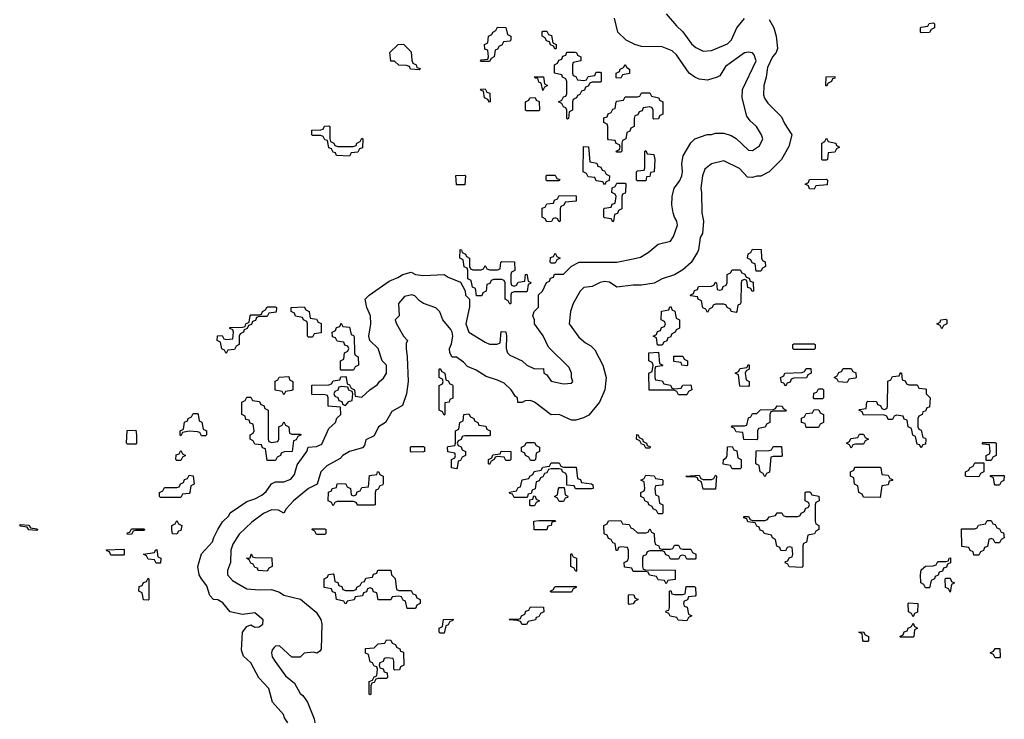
# Model space of a CAD drawing. Header units: inches. Extents: x 2561596 to 2663338, y 752906 to 788533.
# Tile 4 of 20: x 2610386 to 2615174, y 761587 to 764990. Entities that reach past the tile are written whole.
import ezdxf

# ---------------------------------------------------------------- set-up
doc = ezdxf.new("R2010")
doc.units = ezdxf.units.IN
doc.header["$MEASUREMENT"] = 0
doc.layers.add('C6716', color=7, linetype='Continuous')

msp = doc.modelspace()

# ---------------------------------------------------------------- linework, layer by layer
at = {"layer": 'C6716', "color": 6}
for points in [[(2611689.2, 761569.2), (2611673.6, 761593.6), (2611669, 761610), (2611615.3, 761670), (2611597.5, 761737.5), (2611549.4, 761789.4), (2611510, 761862), (2611474, 761894), (2611464, 761924), (2611470, 762011.3), (2611490, 762038), (2611510, 762046), (2611530, 762034.8), (2611550, 762036), (2611568.7, 762050), (2611569.2, 762070), (2611530, 762105.2), (2611470, 762097.2), (2611410, 762109.2), (2611373.6, 762153.6), (2611350, 762167.6), (2611328.7, 762170), (2611310, 762188.7), (2611296.3, 762236.3), (2611269.3, 762270), (2611259.3, 762290), (2611252.7, 762330), (2611270, 762391.3), (2611324, 762450), (2611330, 762472), (2611349.5, 762510.5), (2611372.9, 762547.1), (2611402.7, 762577.3), (2611409.5, 762590.5), (2611490, 762646), (2611530, 762658.8), (2611562.9, 762677.1), (2611584.5, 762695.5), (2611610, 762732), (2611630, 762742), (2611670, 762742), (2611704.4, 762755.6), (2611721.7, 762778.3), (2611736, 762824), (2611782, 762890), (2611788.9, 762911.1), (2611830, 762914.4), (2611854.7, 762925.3), (2611890, 763002), (2611922, 763030), (2611929, 763051), (2611948, 763070), (2611946, 763106), (2611886, 763110), (2611886, 763150), (2611882, 763162), (2611870, 763166), (2611807.3, 763167.3), (2611807.3, 763212.7), (2611890, 763214), (2611902, 763218), (2611910, 763234), (2611942, 763238), (2611947.3, 763252.7), (2611970, 763254), (2611974, 763250), (2611978, 763218), (2611990, 763214), (2611998, 763198), (2612014, 763190), (2612018, 763158), (2612050, 763154), (2612088, 763190), (2612125.2, 763214.8), (2612135.3, 763230), (2612154.5, 763245.5), (2612169.3, 763270), (2612169.2, 763310), (2612149.3, 763330), (2612129.2, 763390), (2612088.7, 763430), (2612084, 763450), (2612094, 763510), (2612092, 763550), (2612074, 763590), (2612066, 763630), (2612086, 763650), (2612182, 763718), (2612224.7, 763735.3), (2612249.3, 763750.7), (2612290, 763762), (2612310, 763751.3), (2612350, 763746), (2612450, 763751.3), (2612470, 763738), (2612530, 763714), (2612551.6, 763671.6), (2612554, 763650), (2612574, 763630), (2612572.7, 763592.7), (2612554.8, 763510), (2612570.8, 763470.8), (2612650, 763421), (2612670, 763411.3), (2612690, 763411.3), (2612708, 763412), (2612722, 763418), (2612727.3, 763472.7), (2612750, 763472), (2612754, 763450), (2612751, 763390), (2612758, 763370), (2612770, 763358), (2612830, 763331.3), (2612852, 763310), (2612890, 763291.3), (2612932.7, 763292.7), (2612934, 763270), (2612950, 763262), (2612971, 763231), (2613030, 763218), (2613070, 763222), (2613075.3, 763230), (2613068.9, 763248.9), (2613069, 763270), (2613058.6, 763298.6), (2612957.2, 763397.2), (2612932.1, 763452.1), (2612888.7, 763510), (2612888.7, 763530), (2612882, 763550), (2612888, 763570), (2612908.7, 763591.3), (2612908.7, 763651.3), (2612928, 763670), (2612948, 763712), (2612962, 763718), (2612967.3, 763732.7), (2612982, 763738), (2612987.3, 763752.7), (2613030, 763752), (2613068.7, 763791.3), (2613106, 763810), (2613290, 763811.3), (2613370, 763826), (2613405.2, 763834.8), (2613442, 763858), (2613490, 763898), (2613550, 763912), (2613564.7, 763935.3), (2613584, 763990), (2613581.2, 764010), (2613569.4, 764029.4), (2613564, 764050), (2613557.2, 764090), (2613559.3, 764130), (2613569.2, 764170), (2613594.8, 764205.2), (2613606, 764230), (2613609.2, 764250), (2613605.2, 764290), (2613612.7, 764327.3), (2613649.1, 764390.9), (2613669, 764411), (2613729.1, 764430.9), (2613750, 764431), (2613770, 764438), (2613810, 764438), (2613846.4, 764426.4), (2613870, 764411.3), (2613930, 764354.8), (2613950, 764354), (2613984.1, 764375.9), (2613999, 764410), (2613994, 764430), (2613969, 764470), (2613938, 764498), (2613921.2, 764521.2), (2613899, 764610), (2613901.2, 764650), (2613966.6, 764790), (2613958.4, 764818.4), (2613949.4, 764829.4), (2613930, 764832.7), (2613910, 764829.4), (2613817.6, 764762.4), (2613790, 764717.2), (2613778, 764710), (2613730, 764696), (2613690, 764701.2), (2613668.7, 764710), (2613642, 764730), (2613579.6, 764819.6), (2613558.7, 764838.7), (2613510, 764858.4), (2613410, 764859.3), (2613378, 764870), (2613335.3, 764890), (2613294, 764930), (2613278, 764998)], [(2614030.4, 764990.4), (2614054, 764950), (2614064.9, 764910), (2614070.6, 764850), (2614064, 764830), (2614047.3, 764810), (2614022.4, 764757.6), (2614016.3, 764710), (2614004.9, 764670), (2614003.8, 764623.8), (2614008, 764608), (2614023.4, 764583.4), (2614090, 764518), (2614105.2, 764485.2), (2614141, 764430), (2614126.4, 764373.6), (2614090.6, 764309.4), (2614030.6, 764249.4), (2613990, 764229), (2613970, 764228.7), (2613950, 764222), (2613924.7, 764224.7), (2613885.6, 764265.6), (2613810, 764304), (2613750, 764289.2), (2613717.3, 764262.7), (2613706, 764230), (2613698, 764170), (2613702, 764150), (2613702.8, 764050), (2613710.7, 764010), (2613706.8, 763950), (2613694.8, 763930), (2613686.8, 763870), (2613681.4, 763858.6), (2613650.5, 763809.5), (2613610, 763774), (2613570, 763749), (2613510, 763728.7), (2613470.9, 763709.1), (2613410, 763699), (2613370, 763699), (2613290, 763688.7), (2613253.8, 763713.8), (2613230, 763717), (2613208, 763712), (2613170, 763692.7), (2613130, 763686.6), (2613110.7, 763670), (2613078, 763610), (2613064.7, 763570), (2613058, 763510), (2613105.2, 763445.2), (2613138, 763418), (2613163.5, 763403.5), (2613183.5, 763383.5), (2613221, 763310), (2613238, 763250), (2613230.9, 763189.1), (2613204.7, 763130), (2613153.4, 763066.6), (2613127.1, 763052.9), (2613090, 763042), (2613070, 763042), (2613010, 763069), (2612970, 763068.7), (2612890, 763129), (2612870, 763137.2), (2612843.5, 763136.5), (2612830, 763128.7), (2612808, 763128), (2612806, 763150), (2612796.4, 763156.4), (2612775.3, 763190), (2612742.7, 763222.7), (2612710, 763237.2), (2612653.6, 763253.6), (2612605.2, 763285.2), (2612563.2, 763303.2), (2612544.7, 763324.7), (2612510, 763348.7), (2612488.7, 763348.7), (2612478, 763370), (2612475.3, 763390), (2612486.6, 763413.4), (2612492, 763450), (2612489.5, 763470), (2612483.3, 763483.3), (2612444, 763530), (2612428.9, 763568.9), (2612410, 763588), (2612349.1, 763609.1), (2612330, 763622), (2612306.8, 763646.8), (2612292.1, 763652.1), (2612256.7, 763643.3), (2612227.3, 763610), (2612231.3, 763550), (2612212, 763530), (2612218, 763510), (2612252, 763450), (2612272, 763430), (2612264.7, 763415.3), (2612264.7, 763390), (2612270.8, 763350), (2612274.8, 763230), (2612266.8, 763170), (2612247.1, 763112.9), (2612195.2, 763084.8), (2612164.7, 763030), (2612130.7, 763009.3), (2612110, 762966), (2612070, 762946), (2612062, 762918), (2612052.7, 762907.3), (2611990, 762889.2), (2611958, 762870), (2611944, 762856), (2611879.5, 762820.5), (2611850.5, 762790), (2611832, 762730), (2611790.5, 762709.5), (2611718, 762650), (2611682, 762610), (2611671, 762589), (2611644.7, 762604.7), (2611610, 762605.1), (2611571.8, 762588.2), (2611514.4, 762545.6), (2611452.9, 762487.1), (2611421.7, 762438.3), (2611413, 762410), (2611411, 762350), (2611396, 762310), (2611396, 762290), (2611421.4, 762261.4), (2611490, 762221), (2611550, 762216), (2611610, 762218), (2611650, 762206), (2611670, 762191), (2611751, 762171), (2611827.5, 762107.5), (2611850, 762072), (2611854.8, 762050), (2611851.3, 761928.7), (2611843.6, 761916.4), (2611831.6, 761908.4), (2611814, 761914), (2611770, 761909), (2611750, 761888.7), (2611710, 761889.2), (2611650, 761944), (2611630, 761942), (2611623.5, 761936.5), (2611614.4, 761925.6), (2611610.7, 761910), (2611614, 761890), (2611628, 761868), (2611679.1, 761799.1), (2611722, 761762), (2611750, 761712), (2611762.8, 761702.8), (2611786, 761670), (2611818, 761590), (2611821, 761570)], [(2613530, 765018.8), (2613579.3, 764959.3), (2613610.4, 764930.4), (2613652.1, 764872.1), (2613674.2, 764854.2), (2613710, 764837.3), (2613750, 764840.7), (2613827.5, 764872.5), (2613847.6, 764892.4), (2613872.7, 764950), (2613910, 764996)]]:
    msp.add_lwpolyline(points, dxfattribs=at)
for points in [[(2612630, 764786), (2612626, 764790), (2612630, 764794), (2612662, 764798), (2612666, 764810), (2612662, 764842), (2612647.3, 764847.3), (2612646, 764870), (2612662, 764878), (2612666, 764910), (2612682, 764918), (2612686, 764930), (2612702, 764938), (2612710, 764954), (2612750, 764952), (2612758, 764918), (2612774, 764910), (2612774, 764890), (2612770, 764886), (2612738, 764882), (2612730, 764866), (2612718, 764862), (2612710, 764846), (2612698, 764842), (2612694, 764810), (2612678, 764802), (2612670, 764786)], [(2612990, 764846), (2612982, 764862), (2612967.3, 764867.3), (2612962, 764882), (2612947.3, 764887.3), (2612942, 764902), (2612926, 764910), (2612926, 764930), (2612930, 764934), (2612950, 764934), (2612958, 764918), (2612972.7, 764912.7), (2612978, 764878), (2612994, 764870), (2612994, 764850)], [(2614770, 764926), (2614766, 764930), (2614766, 764950), (2614770, 764954), (2614802, 764958), (2614808.4, 764971.6), (2614830, 764974), (2614834, 764970), (2614834, 764950), (2614818, 764942), (2614810, 764928)], [(2612330, 764746), (2612286, 764750), (2612282, 764762), (2612267.3, 764767.3), (2612230, 764768.7), (2612208, 764788), (2612190, 764788.7), (2612186, 764830), (2612226, 764870), (2612251.6, 764871.6), (2612290, 764834), (2612292.7, 764792.7), (2612298, 764778), (2612314, 764770), (2612318, 764758), (2612330, 764754), (2612334, 764750)], [(2613130, 764694), (2613142, 764698), (2613150, 764714), (2613182, 764718), (2613190, 764734), (2613210, 764734), (2613214, 764730), (2613214, 764690), (2613210, 764686), (2613170, 764686), (2613158, 764682), (2613150, 764666), (2613138, 764662), (2613132.7, 764647.3), (2613118, 764642), (2613110, 764626), (2613098, 764622), (2613094, 764610), (2613078, 764602), (2613074, 764590), (2613074, 764550), (2613058, 764542), (2613054, 764510), (2613050, 764506), (2613046, 764510), (2613046, 764550), (2613042, 764562), (2613030, 764566), (2613022, 764582), (2613006, 764590), (2613022, 764598), (2613030, 764614), (2613042, 764618), (2613046, 764630), (2613046, 764690), (2613042, 764702), (2613026, 764710), (2613022, 764722), (2612986, 764730), (2612986, 764770), (2613002, 764778), (2613007.3, 764792.7), (2613022, 764798), (2613027.3, 764812.7), (2613042, 764818), (2613047.3, 764832.7), (2613087.3, 764832.7), (2613094, 764830), (2613098, 764818), (2613114, 764810), (2613114, 764790), (2613078, 764782), (2613074, 764770), (2613074, 764730), (2613078, 764718), (2613090, 764714), (2613098, 764698)], [(2613310, 764706), (2613287.3, 764707.3), (2613286, 764730), (2613302, 764738), (2613306, 764750), (2613322, 764758), (2613330, 764772), (2613338, 764758), (2613352, 764750), (2613351.6, 764728.4), (2613318, 764722)], [(2612930, 764646), (2612922, 764682), (2612910, 764686), (2612906, 764706), (2612894, 764706), (2612887.3, 764712.7), (2612932.7, 764712.7), (2612938, 764678), (2612952, 764670), (2612938, 764662)], [(2614310, 764666), (2614306, 764670), (2614307.3, 764712.7), (2614350, 764714), (2614350, 764706), (2614338, 764702), (2614334, 764690), (2614318, 764682)], [(2612670, 764588), (2612662, 764602), (2612646, 764610), (2612642, 764642), (2612630, 764646), (2612627.3, 764652.7), (2612650, 764654), (2612658, 764638), (2612672.7, 764632.7), (2612674, 764590)], [(2612850, 764546), (2612846, 764550), (2612846, 764590), (2612862, 764598), (2612866, 764610), (2612892, 764612), (2612898, 764598), (2612911.6, 764591.6), (2612914, 764550), (2612910, 764546)], [(2613470, 764506), (2613466, 764510), (2613466, 764550), (2613462, 764562), (2613450, 764566), (2613418, 764562), (2613412.7, 764547.3), (2613398, 764542), (2613392.7, 764527.3), (2613378, 764522), (2613374, 764510), (2613374, 764470), (2613358, 764462), (2613352.7, 764447.3), (2613338, 764442), (2613334, 764410), (2613318, 764402), (2613314, 764390), (2613314, 764350), (2613310, 764346), (2613290, 764346), (2613286, 764350), (2613302, 764358), (2613306, 764370), (2613302, 764382), (2613287.3, 764387.3), (2613282, 764402), (2613250, 764406), (2613246, 764410), (2613246, 764470), (2613242, 764482), (2613226, 764490), (2613227.3, 764512.7), (2613242, 764518), (2613247.3, 764532.7), (2613262, 764538), (2613270, 764554), (2613282, 764558), (2613286, 764590), (2613290, 764594), (2613322, 764598), (2613330, 764614), (2613390, 764614), (2613402, 764618), (2613410, 764634), (2613450, 764634), (2613458, 764618), (2613494, 764610), (2613498, 764598), (2613514, 764590), (2613514, 764530), (2613498, 764522), (2613491.6, 764508.4)], [(2611932.7, 764372.7), (2612007.3, 764372.7), (2612022, 764378), (2612026, 764390), (2612042, 764398), (2612050, 764414), (2612054, 764410), (2612052.7, 764367.3), (2612038, 764362), (2612030, 764346), (2611998, 764342), (2611990, 764326), (2611926, 764330), (2611922, 764342), (2611910, 764346), (2611902, 764362), (2611890, 764366), (2611882, 764402), (2611870, 764406), (2611862, 764422), (2611850, 764426), (2611810, 764426), (2611806, 764430), (2611807.3, 764452.7), (2611850, 764454), (2611862, 764458), (2611868.4, 764471.6), (2611890, 764474), (2611894, 764470), (2611894, 764410), (2611898, 764398), (2611914, 764390), (2611918, 764378)], [(2614290, 764306), (2614286, 764310), (2614286, 764390), (2614302, 764398), (2614310, 764414), (2614318, 764398), (2614354, 764390), (2614358, 764378), (2614372, 764370), (2614358, 764362), (2614350, 764346), (2614318, 764342), (2614314, 764310), (2614310, 764306)], [(2613230, 764186), (2613222, 764202), (2613190, 764206), (2613182, 764222), (2613150, 764226), (2613142, 764242), (2613126, 764250), (2613127.3, 764372.7), (2613151.6, 764371.6), (2613158, 764298), (2613192.7, 764292.7), (2613198, 764278), (2613212.7, 764272.7), (2613218, 764258), (2613230, 764254), (2613238, 764238), (2613254, 764230), (2613252.7, 764207.3), (2613238, 764202)], [(2613390, 764206), (2613386, 764210), (2613386, 764250), (2613390, 764254), (2613422, 764258), (2613426, 764270), (2613426, 764350), (2613430, 764354), (2613438, 764338), (2613470, 764334), (2613474, 764310), (2613472, 764250), (2613454, 764246), (2613450, 764228), (2613434, 764226), (2613430, 764206)], [(2612510, 764186), (2612507.3, 764232.7), (2612550, 764234), (2612554, 764230), (2612550, 764186)], [(2612950, 764206), (2612946, 764210), (2612946, 764230), (2612950, 764234), (2612990, 764234), (2612998, 764218), (2613012.7, 764212.7), (2613010, 764206)], [(2614250, 764166), (2614227.3, 764167.3), (2614222, 764182), (2614206, 764190), (2614222, 764198), (2614227.3, 764212.7), (2614310, 764214), (2614314, 764210), (2614312.7, 764187.3), (2614258, 764182)], [(2613270, 764006), (2613262, 764022), (2613230, 764026), (2613226, 764030), (2613226, 764070), (2613230, 764074), (2613262, 764078), (2613267.3, 764092.7), (2613282, 764098), (2613286, 764130), (2613282, 764142), (2613266, 764150), (2613267.3, 764172.7), (2613282, 764178), (2613290, 764194), (2613330, 764194), (2613334, 764190), (2613332.7, 764152.7), (2613330, 764146), (2613318, 764142), (2613314, 764130), (2613314, 764070), (2613298, 764062), (2613292.7, 764047.3), (2613278, 764042), (2613274, 764010)], [(2613010, 764006), (2613002, 764022), (2612990, 764026), (2612978, 764022), (2612971.6, 764008.4), (2612950, 764006), (2612942, 764022), (2612926, 764030), (2612927.3, 764072.7), (2612942, 764078), (2612950, 764094), (2612982, 764098), (2612987.3, 764112.7), (2613002, 764118), (2613010, 764134), (2613092.7, 764132.7), (2613092.7, 764107.3), (2613038, 764102), (2613032.7, 764087.3), (2613018, 764082), (2613014, 764070), (2613014, 764010)], [(2612590, 763774), (2612630, 763774), (2612642, 763778), (2612650, 763794), (2612658, 763778), (2612670, 763774), (2612710, 763774), (2612722, 763778), (2612726, 763810), (2612730, 763814), (2612792.7, 763812.7), (2612794, 763770), (2612778, 763762), (2612774, 763750), (2612774, 763710), (2612778, 763698), (2612790, 763694), (2612802, 763698), (2612810, 763714), (2612842, 763718), (2612846, 763750), (2612852.7, 763752.7), (2612858, 763718), (2612872, 763712), (2612870, 763706), (2612858, 763702), (2612854, 763670), (2612850, 763666), (2612790, 763666), (2612778, 763662), (2612774, 763650), (2612774, 763610), (2612770, 763606), (2612762, 763622), (2612746, 763630), (2612746, 763710), (2612742, 763722), (2612730, 763726), (2612690, 763726), (2612678, 763722), (2612672.7, 763707.3), (2612658, 763702), (2612654, 763670), (2612638, 763662), (2612632.7, 763647.3), (2612607.3, 763647.3), (2612602, 763682), (2612588.4, 763688.4), (2612582, 763722), (2612566, 763730), (2612566, 763770), (2612562, 763782), (2612547.3, 763787.3), (2612542, 763822), (2612526, 763830), (2612527.3, 763872.7), (2612534, 763870), (2612538, 763858), (2612554, 763850), (2612558, 763838), (2612574, 763830), (2612574, 763790), (2612578, 763778)], [(2612970, 763806), (2612966, 763810), (2612967.3, 763832.7), (2612982, 763838), (2612990, 763854), (2612998, 763838), (2613014, 763830), (2612998, 763822), (2612990, 763806)], [(2613990, 763766), (2613967.3, 763767.3), (2613962, 763802), (2613947.3, 763807.3), (2613942, 763822), (2613926, 763830), (2613928.4, 763851.6), (2613942, 763858), (2613950, 763874), (2613991.6, 763871.6), (2613994, 763830), (2613998, 763818), (2614011.6, 763811.6), (2614012, 763790), (2613998, 763782)], [(2613947.3, 763667.3), (2613942, 763682), (2613927.3, 763687.3), (2613922, 763722), (2613910, 763726), (2613898, 763722), (2613894, 763710), (2613892.7, 763612.7), (2613890, 763606), (2613878, 763602), (2613874, 763570), (2613870, 763566), (2613846, 763570), (2613842, 763582), (2613826, 763590), (2613822, 763602), (2613810, 763606), (2613770, 763606), (2613758, 763602), (2613754, 763590), (2613738, 763582), (2613730, 763566), (2613722, 763582), (2613708.4, 763588.4), (2613702, 763622), (2613686, 763630), (2613682, 763642), (2613650, 763646), (2613646, 763650), (2613662, 763658), (2613667.3, 763672.7), (2613682, 763678), (2613687.3, 763692.7), (2613750, 763694), (2613762, 763698), (2613770, 763714), (2613774, 763710), (2613778, 763678), (2613790, 763674), (2613802, 763678), (2613807.3, 763692.7), (2613822, 763698), (2613826, 763710), (2613826, 763750), (2613842, 763758), (2613850, 763774), (2613890, 763774), (2613898, 763758), (2613912.7, 763752.7), (2613918, 763738), (2613932.7, 763732.7), (2613938, 763718), (2613952.7, 763712.7), (2613954, 763670)], [(2611390, 763366), (2611382, 763382), (2611368.4, 763388.4), (2611362, 763422), (2611346, 763430), (2611347.3, 763452.7), (2611370, 763454), (2611378, 763438), (2611390, 763434), (2611422, 763438), (2611426, 763470), (2611422, 763482), (2611407.3, 763487.3), (2611407.3, 763492.7), (2611470, 763494), (2611482, 763498), (2611486, 763510), (2611502, 763518), (2611506, 763550), (2611510, 763554), (2611550, 763554), (2611562, 763558), (2611566, 763570), (2611582, 763578), (2611590, 763594), (2611630, 763594), (2611634, 763590), (2611632.7, 763567.3), (2611598, 763562), (2611590, 763546), (2611550, 763546), (2611538, 763542), (2611532.7, 763527.3), (2611518, 763522), (2611512.7, 763507.3), (2611498, 763502), (2611492.7, 763487.3), (2611478, 763482), (2611474, 763470), (2611458, 763462), (2611454, 763450), (2611454, 763410), (2611438, 763402), (2611430, 763386), (2611398, 763382)], [(2611790, 763446), (2611786, 763450), (2611786, 763510), (2611782, 763522), (2611766, 763530), (2611762, 763542), (2611727.3, 763547.3), (2611722, 763562), (2611706, 763570), (2611706, 763590), (2611770, 763594), (2611778, 763578), (2611794, 763570), (2611798, 763538), (2611830, 763534), (2611838, 763518), (2611852.7, 763512.7), (2611852.7, 763467.3), (2611818, 763462), (2611810, 763446)], [(2613510, 763406), (2613487.3, 763407.3), (2613482, 763442), (2613466, 763450), (2613482, 763458), (2613487.3, 763472.7), (2613502, 763478), (2613507.3, 763492.7), (2613522, 763498), (2613526, 763510), (2613522, 763522), (2613506, 763530), (2613507.3, 763572.7), (2613542, 763578), (2613547.3, 763592.7), (2613554, 763594), (2613558, 763578), (2613571.6, 763571.6), (2613578, 763538), (2613594, 763530), (2613594, 763490), (2613578, 763482), (2613574, 763470), (2613558, 763462), (2613550, 763446), (2613538, 763442), (2613532.7, 763427.3), (2613518, 763422)], [(2611950, 763286), (2611946, 763290), (2611946, 763330), (2611962, 763338), (2611966, 763370), (2611982, 763378), (2611986, 763390), (2611982, 763402), (2611967.3, 763407.3), (2611962, 763422), (2611930, 763426), (2611922, 763442), (2611907.3, 763447.3), (2611906, 763470), (2611922, 763478), (2611927.3, 763492.7), (2611942, 763498), (2611950, 763514), (2611958, 763498), (2611990, 763494), (2611998, 763458), (2612010, 763454), (2612012, 763448), (2612014, 763370), (2612018, 763358), (2612031.3, 763350), (2612034, 763310), (2612018, 763302), (2612010, 763286)], [(2614870, 763486), (2614862, 763502), (2614846, 763510), (2614862, 763518), (2614866, 763530), (2614890, 763534), (2614894, 763530), (2614894, 763510), (2614878, 763502)], [(2614150, 763386), (2614146, 763390), (2614146, 763410), (2614150, 763414), (2614250, 763414), (2614254, 763410), (2614254, 763390), (2614250, 763386)], [(2613570, 763194), (2613602, 763198), (2613610, 763212), (2613650, 763214), (2613654, 763190), (2613638, 763182), (2613630, 763166), (2613590, 763166), (2613582, 763182), (2613567.3, 763187.3), (2613447.3, 763187.3), (2613446, 763270), (2613462, 763278), (2613466, 763310), (2613462, 763322), (2613446, 763330), (2613446, 763370), (2613492.7, 763372.7), (2613498, 763318), (2613514, 763310), (2613510, 763306), (2613478, 763302), (2613474, 763290), (2613474, 763250), (2613478, 763238), (2613510, 763234), (2613518, 763218), (2613550, 763212), (2613558, 763198)], [(2613630, 763306), (2613606, 763310), (2613602, 763322), (2613567.3, 763327.3), (2613567.3, 763352.7), (2613610, 763354), (2613618, 763338), (2613634, 763330), (2613634, 763310)], [(2613930, 763206), (2613887.3, 763207.3), (2613882, 763262), (2613866, 763270), (2613882, 763278), (2613890, 763294), (2613922, 763298), (2613930, 763312), (2613934, 763310), (2613934, 763290), (2613918, 763282), (2613914, 763270), (2613918, 763238), (2613934, 763230), (2613934, 763210)], [(2612450, 763066), (2612442, 763082), (2612426, 763090), (2612426, 763210), (2612442, 763218), (2612446, 763230), (2612442, 763242), (2612426, 763250), (2612426, 763290), (2612430, 763294), (2612438, 763278), (2612454, 763270), (2612458, 763238), (2612470, 763234), (2612478, 763218), (2612490, 763214), (2612492.7, 763207.3), (2612491.6, 763148.4), (2612478, 763142), (2612474, 763130), (2612454, 763126), (2612454, 763070)], [(2614110, 763208), (2614102, 763222), (2614090, 763226), (2614086, 763250), (2614102, 763258), (2614106, 763270), (2614190, 763274), (2614202, 763278), (2614210, 763294), (2614232.7, 763292.7), (2614234, 763270), (2614218, 763262), (2614212.7, 763247.3), (2614150, 763246), (2614138, 763242), (2614132.7, 763227.3), (2614118, 763222)], [(2614410, 763226), (2614368.4, 763228.4), (2614362, 763242), (2614346, 763250), (2614362, 763258), (2614370, 763274), (2614382, 763278), (2614390, 763294), (2614430, 763294), (2614438, 763278), (2614452.7, 763272.7), (2614454, 763250), (2614450, 763246), (2614418, 763242)], [(2614710, 763214), (2614750, 763214), (2614758, 763198), (2614790, 763194), (2614794, 763190), (2614794, 763170), (2614814, 763150), (2614810, 763106), (2614798, 763102), (2614790, 763086), (2614778, 763082), (2614774, 763070), (2614758, 763062), (2614754, 763050), (2614754, 763010), (2614758, 762998), (2614770, 762994), (2614778, 762958), (2614790, 762954), (2614791.6, 762948.4), (2614790, 762926), (2614778, 762922), (2614770, 762908), (2614762, 762922), (2614750, 762926), (2614742, 762962), (2614728.4, 762968.4), (2614722, 763002), (2614706, 763010), (2614702, 763042), (2614687.3, 763047.3), (2614682, 763062), (2614650, 763066), (2614638, 763062), (2614630, 763046), (2614610, 763046), (2614602, 763062), (2614587.3, 763067.3), (2614490, 763066), (2614482, 763082), (2614466, 763090), (2614470, 763094), (2614502, 763098), (2614506, 763130), (2614510, 763134), (2614552, 763132), (2614558, 763118), (2614572.7, 763112.7), (2614578, 763098), (2614590, 763094), (2614602, 763098), (2614606, 763110), (2614608.4, 763231.6), (2614622, 763238), (2614630, 763254), (2614662, 763258), (2614670, 763274), (2614674, 763270), (2614678, 763238), (2614692.7, 763232.7), (2614698, 763218)], [(2611670, 763166), (2611662, 763182), (2611628.7, 763188.7), (2611628.4, 763231.6), (2611642, 763238), (2611648.4, 763251.6), (2611694, 763254), (2611698, 763238), (2611714, 763230), (2611714, 763190), (2611710, 763186), (2611678, 763182)], [(2611950, 763206), (2611938, 763202), (2611932.7, 763187.3), (2611918, 763182), (2611914, 763170), (2611918, 763158), (2611932.7, 763152.7), (2611938, 763138), (2611952.7, 763132.7), (2611958, 763118), (2611970, 763114), (2611987.3, 763132.7), (2612002, 763138), (2612006, 763170), (2612002, 763182), (2611987.3, 763187.3), (2611982, 763202)], [(2614250, 763146), (2614246, 763150), (2614247.3, 763172.7), (2614262, 763178), (2614270, 763194), (2614290, 763194), (2614294, 763190), (2614294, 763150), (2614290, 763146)], [(2611610, 762934), (2611642, 762938), (2611646, 762950), (2611646, 763010), (2611662, 763018), (2611670, 763034), (2611678, 763018), (2611694, 763010), (2611698, 762978), (2611710, 762974), (2611750, 762974), (2611754, 762970), (2611738, 762962), (2611730, 762946), (2611718, 762942), (2611711.1, 762888.9), (2611672.7, 762887.3), (2611658, 762882), (2611654, 762870), (2611638, 762862), (2611630, 762846), (2611590, 762846), (2611582, 762902), (2611567.3, 762907.3), (2611562, 762922), (2611530, 762926), (2611522, 762942), (2611506, 762950), (2611506, 762970), (2611522, 762978), (2611526, 762990), (2611522, 763022), (2611507.3, 763027.3), (2611502, 763042), (2611486, 763046), (2611482, 763062), (2611466, 763070), (2611466, 763130), (2611482, 763138), (2611490, 763154), (2611510, 763154), (2611518, 763138), (2611552.7, 763132.7), (2611558, 763118), (2611572.7, 763112.7), (2611578, 763098), (2611594, 763090), (2611594, 762950), (2611598, 762938)], [(2611270, 762966), (2611262, 762982), (2611250, 762986), (2611210, 762988), (2611178, 762982), (2611170, 762966), (2611166, 762970), (2611166, 762990), (2611182, 762998), (2611187.3, 763032.7), (2611202, 763038), (2611206, 763050), (2611222, 763058), (2611230, 763074), (2611250, 763074), (2611254, 763070), (2611258, 763038), (2611271.6, 763031.6), (2611278, 762998), (2611294, 762990), (2611294, 762970), (2611290, 762966)], [(2612510, 762806), (2612486, 762810), (2612486, 762850), (2612502, 762858), (2612506, 762870), (2612502, 762882), (2612467.3, 762887.3), (2612466, 762910), (2612470, 762914), (2612502, 762918), (2612506, 762930), (2612506, 762990), (2612522, 762998), (2612526, 763030), (2612542, 763038), (2612546, 763070), (2612570, 763072), (2612578, 763058), (2612594, 763050), (2612598, 763038), (2612614, 763030), (2612618, 763018), (2612652.7, 763012.7), (2612658, 762998), (2612674, 762990), (2612674, 762970), (2612670, 762966), (2612550, 762966), (2612538, 762962), (2612532.7, 762947.3), (2612518, 762942), (2612514, 762930), (2612518, 762918), (2612532.7, 762912.7), (2612538, 762898), (2612554, 762890), (2612554, 762870), (2612538, 762862), (2612530, 762846), (2612518, 762842), (2612514, 762810)], [(2613970, 762946), (2613907.3, 762947.3), (2613902, 762982), (2613870, 762986), (2613862, 763002), (2613846, 763010), (2613850, 763014), (2613910, 763014), (2613922, 763018), (2613930, 763054), (2613942, 763058), (2613950, 763074), (2613970, 763074), (2613988.4, 763091.6), (2614050, 763094), (2614062, 763098), (2614070, 763112), (2614094, 763110), (2614098, 763098), (2614114, 763090), (2614110, 763086), (2614050, 763086), (2614038, 763082), (2614034, 763070), (2614034, 763030), (2614018, 763022), (2614011.6, 763008.4), (2613978, 763002), (2613974, 762990), (2613974, 762950)], [(2614210, 763006), (2614206, 763026), (2614188, 763030), (2614188.4, 763051.6), (2614202, 763058), (2614210, 763074), (2614242, 763078), (2614250, 763094), (2614272.7, 763092.7), (2614278, 763078), (2614294, 763070), (2614294, 763030), (2614278, 763022), (2614270, 763006)], [(2610910, 762926), (2610906, 762930), (2610908.4, 762991.6), (2610950, 762994), (2610954, 762970), (2610954, 762930), (2610950, 762926)], [(2613430, 762906), (2613422, 762922), (2613410, 762926), (2613402, 762942), (2613386, 762950), (2613387.3, 762972.7), (2613394, 762970), (2613398, 762958), (2613414, 762950), (2613418, 762938), (2613434, 762930), (2613438, 762918), (2613452.7, 762912.7), (2613450, 762906)], [(2614430, 762906), (2614422, 762922), (2614406, 762930), (2614422, 762938), (2614427.3, 762952.7), (2614462, 762958), (2614470, 762974), (2614490, 762974), (2614498, 762958), (2614514, 762950), (2614498, 762942), (2614490, 762926), (2614450, 762926), (2614438, 762922)], [(2612870, 762846), (2612862, 762862), (2612846, 762870), (2612842, 762882), (2612826, 762890), (2612826, 762910), (2612842, 762918), (2612850, 762934), (2612890, 762934), (2612898, 762918), (2612914, 762910), (2612914, 762890), (2612898, 762882), (2612894, 762850), (2612890, 762846)], [(2615086, 762846), (2615086, 762870), (2615102, 762878), (2615106, 762890), (2615102, 762922), (2615070, 762926), (2615066, 762930), (2615070, 762934), (2615130, 762934), (2615134, 762930), (2615134, 762870), (2615118, 762862), (2615110, 762846)], [(2611150, 762846), (2611146, 762850), (2611147.3, 762872.7), (2611162, 762878), (2611170, 762894), (2611178, 762878), (2611192, 762870), (2611178, 762862), (2611170, 762846)], [(2612290, 762886), (2612286, 762890), (2612286, 762910), (2612290, 762914), (2612350, 762914), (2612354, 762910), (2612354, 762890), (2612350, 762888)], [(2612750, 762846), (2612742, 762862), (2612710, 762866), (2612698, 762862), (2612694, 762850), (2612678, 762842), (2612670, 762826), (2612666, 762830), (2612666, 762850), (2612682, 762858), (2612687.3, 762872.7), (2612722, 762878), (2612728, 762892), (2612774, 762890), (2612774, 762850), (2612770, 762846)], [(2613850, 762806), (2613842, 762822), (2613807.3, 762827.3), (2613808, 762850), (2613822, 762858), (2613826, 762870), (2613827.3, 762912.7), (2613850, 762914), (2613858, 762898), (2613872.7, 762892.7), (2613878, 762858), (2613894, 762850), (2613894, 762810), (2613890, 762806)], [(2614010, 762766), (2614002, 762782), (2613986, 762790), (2613982, 762822), (2613966, 762830), (2613967.3, 762892.7), (2614030, 762894), (2614042, 762898), (2614050, 762914), (2614090, 762914), (2614094, 762870), (2614090, 762866), (2614050, 762866), (2614038, 762862), (2614031.6, 762788.4), (2614018, 762782)], [(2613167.3, 762707.3), (2613088, 762708), (2613082, 762722), (2613046, 762726), (2613046, 762770), (2613042, 762782), (2613026, 762790), (2613022, 762802), (2613010, 762806), (2612970, 762806), (2612958, 762802), (2612950, 762786), (2612938, 762782), (2612930, 762766), (2612918, 762762), (2612912.7, 762747.3), (2612898, 762742), (2612892.7, 762707.3), (2612878, 762702), (2612874, 762686), (2612858, 762682), (2612854, 762666), (2612850, 762666), (2612790, 762666), (2612782, 762682), (2612770, 762686), (2612768.4, 762691.6), (2612802, 762698), (2612810, 762714), (2612822, 762718), (2612828.9, 762751.1), (2612862, 762758), (2612866, 762770), (2612882, 762778), (2612887.3, 762792.7), (2612922, 762798), (2612930, 762814), (2612962, 762818), (2612970, 762834), (2613010, 762834), (2613018, 762818), (2613030, 762814), (2613092.7, 762812.7), (2613098, 762758), (2613112.7, 762752.7), (2613118, 762738), (2613167.3, 762732.7), (2613172.7, 762727.3), (2613174, 762710)], [(2615050, 762766), (2614990, 762768), (2614986, 762770), (2614986, 762790), (2615002, 762798), (2615006, 762810), (2615022, 762818), (2615030, 762834), (2615074, 762834), (2615074, 762790), (2615058, 762782)], [(2612030, 762628), (2612022, 762642), (2612010, 762646), (2611930, 762646), (2611918, 762642), (2611910, 762626), (2611902, 762642), (2611886, 762650), (2611888.4, 762691.6), (2611902, 762698), (2611906, 762710), (2611926, 762714), (2611930, 762732), (2611970, 762734), (2611978, 762718), (2611994, 762710), (2611998, 762678), (2612010, 762674), (2612022, 762678), (2612027.3, 762692.7), (2612042, 762698), (2612050, 762714), (2612082, 762718), (2612087.3, 762772.7), (2612122, 762778), (2612126, 762790), (2612131.6, 762791.6), (2612138, 762778), (2612154, 762770), (2612152.7, 762732.7), (2612150, 762726), (2612138, 762722), (2612130, 762706), (2612118, 762702), (2612114, 762690), (2612114, 762630), (2612110, 762628)], [(2614570, 762666), (2614490, 762668), (2614482, 762682), (2614466, 762690), (2614462, 762722), (2614446, 762730), (2614442, 762762), (2614426, 762770), (2614426, 762790), (2614442, 762798), (2614447.3, 762812.7), (2614570, 762814), (2614574, 762810), (2614578, 762778), (2614610, 762774), (2614618, 762758), (2614630, 762754), (2614630, 762748), (2614614, 762746), (2614610, 762728), (2614578, 762722)], [(2611070, 762666), (2611066, 762670), (2611066, 762690), (2611082, 762698), (2611090, 762714), (2611150, 762714), (2611162, 762718), (2611167.3, 762732.7), (2611182, 762738), (2611187.3, 762752.7), (2611202, 762758), (2611210, 762774), (2611230, 762772), (2611234, 762730), (2611218, 762722), (2611214, 762690), (2611210, 762686), (2611178, 762682), (2611170, 762666)], [(2613490, 762586), (2613482, 762602), (2613466, 762610), (2613462, 762622), (2613446, 762630), (2613442, 762642), (2613426, 762650), (2613422, 762662), (2613406, 762670), (2613406, 762690), (2613422, 762698), (2613426, 762710), (2613422, 762742), (2613406, 762750), (2613422, 762758), (2613430, 762774), (2613471.6, 762771.6), (2613478, 762758), (2613510, 762754), (2613514, 762750), (2613514, 762730), (2613510, 762726), (2613478, 762722), (2613474, 762710), (2613478, 762678), (2613491.6, 762671.6), (2613498, 762638), (2613514, 762630), (2613514, 762590), (2613510, 762586)], [(2613710, 762706), (2613702, 762742), (2613686, 762750), (2613682, 762762), (2613670, 762766), (2613630, 762766), (2613626, 762770), (2613690, 762774), (2613698, 762758), (2613710, 762754), (2613750, 762754), (2613762, 762758), (2613770, 762774), (2613774, 762770), (2613770, 762706)], [(2615130, 762726), (2615126, 762730), (2615122, 762762), (2615107.3, 762767.3), (2615107.3, 762772.7), (2615172.7, 762772.7), (2615171.6, 762748.4), (2615158, 762742), (2615150, 762726)], [(2613010, 762646), (2613002, 762662), (2612986, 762670), (2613002, 762678), (2613006, 762710), (2613010, 762714), (2613034, 762714), (2613038, 762678), (2613052, 762672), (2613050, 762666), (2613038, 762662), (2613030, 762646)], [(2614190, 762326), (2614128.4, 762328.4), (2614122, 762342), (2614108.4, 762348.4), (2614110, 762354), (2614122, 762358), (2614127.3, 762372.7), (2614142, 762378), (2614146, 762390), (2614142, 762422), (2614130, 762426), (2614118, 762422), (2614110, 762406), (2614087.3, 762407.3), (2614082, 762422), (2614068.4, 762428.4), (2614062, 762462), (2614046, 762470), (2614042, 762482), (2614006, 762490), (2614002, 762502), (2613987.3, 762507.3), (2613982, 762522), (2613970, 762526), (2613962, 762542), (2613927.3, 762547.3), (2613922, 762562), (2613907.3, 762567.3), (2613907.3, 762572.7), (2613930, 762574), (2613938, 762558), (2613950, 762554), (2614010, 762554), (2614022, 762558), (2614030, 762572), (2614062, 762578), (2614070, 762592), (2614091.6, 762591.6), (2614098, 762578), (2614110, 762574), (2614170, 762574), (2614182, 762578), (2614186, 762590), (2614202, 762598), (2614207.3, 762612.7), (2614222, 762618), (2614226, 762630), (2614222, 762642), (2614206, 762650), (2614206, 762690), (2614210, 762694), (2614230, 762694), (2614238, 762678), (2614272.7, 762672.7), (2614274, 762650), (2614258, 762642), (2614254, 762630), (2614254, 762550), (2614258, 762538), (2614272, 762530), (2614272, 762510), (2614258, 762502), (2614251.6, 762488.4), (2614218, 762482), (2614211.6, 762448.4), (2614198, 762442), (2614194, 762430), (2614194, 762330)], [(2612870, 762626), (2612866, 762630), (2612866, 762654), (2612882, 762658), (2612886, 762674), (2612892.7, 762672.7), (2612898, 762658), (2612914, 762650), (2612898, 762642), (2612890, 762626)], [(2611150, 762488), (2611128.7, 762488.7), (2611126, 762510), (2611126, 762530), (2611142, 762538), (2611150, 762554), (2611158, 762538), (2611174, 762530), (2611170, 762506), (2611158, 762502)], [(2612950, 762508), (2612888.4, 762508.4), (2612886, 762550), (2612910, 762554), (2612990, 762554), (2612991.6, 762548.4), (2612974, 762546), (2612971.1, 762528.9), (2612954, 762526)], [(2613390, 762494), (2613430, 762494), (2613442, 762498), (2613450, 762514), (2613458, 762498), (2613471.1, 762491.1), (2613472.7, 762452.7), (2613478, 762438), (2613494, 762430), (2613498, 762418), (2613510, 762414), (2613550, 762414), (2613562, 762418), (2613570, 762434), (2613590, 762434), (2613598, 762418), (2613610, 762414), (2613650, 762414), (2613658, 762398), (2613674, 762390), (2613674, 762370), (2613670, 762366), (2613630, 762366), (2613622, 762382), (2613610, 762386), (2613598, 762382), (2613590, 762366), (2613550, 762366), (2613542, 762382), (2613527.3, 762387.3), (2613522, 762402), (2613510, 762406), (2613450, 762406), (2613438, 762402), (2613430, 762386), (2613418, 762382), (2613414, 762370), (2613414, 762330), (2613418, 762318), (2613430, 762314), (2613572.7, 762312.7), (2613572.7, 762267.3), (2613538, 762262), (2613530, 762246), (2613522, 762262), (2613490, 762266), (2613482, 762282), (2613448.4, 762288.4), (2613442, 762302), (2613430, 762306), (2613370, 762306), (2613362, 762322), (2613327.3, 762327.3), (2613326, 762350), (2613342, 762358), (2613346, 762370), (2613346, 762410), (2613342, 762422), (2613310, 762426), (2613298, 762422), (2613292.7, 762407.3), (2613287.3, 762407.3), (2613282, 762442), (2613270, 762446), (2613262, 762462), (2613250, 762466), (2613242, 762482), (2613228.7, 762488.7), (2613226, 762530), (2613242, 762538), (2613250, 762552), (2613310, 762554), (2613318, 762538), (2613350, 762534), (2613358, 762518), (2613370, 762514)], [(2615130, 762446), (2615122, 762462), (2615110, 762466), (2615098, 762462), (2615092.7, 762427.3), (2615078, 762422), (2615072.7, 762407.3), (2615058, 762402), (2615050, 762386), (2615026, 762386), (2615022, 762402), (2615007.3, 762407.3), (2615002, 762422), (2614967.3, 762427.3), (2614966, 762514), (2615030, 762514), (2615042, 762518), (2615048.4, 762531.6), (2615082, 762538), (2615090, 762554), (2615110, 762554), (2615118, 762538), (2615130, 762534), (2615138, 762518), (2615150, 762514), (2615158, 762498), (2615170, 762494), (2615174, 762470), (2615158, 762462), (2615150, 762446)], [(2610470, 762506), (2610430, 762508), (2610422, 762522), (2610390, 762526), (2610386, 762530), (2610390, 762534), (2610430, 762532), (2610438, 762518), (2610470, 762514), (2610474, 762510)], [(2610930, 762486), (2610908, 762488), (2610910, 762494), (2610922, 762498), (2610930, 762514), (2610990, 762514), (2610994, 762510), (2610990, 762506), (2610950, 762506), (2610938, 762502)], [(2611830, 762486), (2611822, 762502), (2611806, 762510), (2611810, 762514), (2611870, 762514), (2611874, 762510), (2611874, 762490), (2611870, 762486)], [(2610830, 762386), (2610822, 762402), (2610810, 762406), (2610808, 762412), (2610890, 762414), (2610894, 762410), (2610894, 762390), (2610890, 762386)], [(2611050, 762346), (2611042, 762362), (2611010, 762366), (2611002, 762382), (2610988, 762390), (2611042, 762398), (2611046, 762410), (2611052.7, 762412.7), (2611058, 762378), (2611072, 762370), (2611070, 762346)], [(2611590, 762308), (2611546, 762310), (2611542, 762322), (2611530, 762326), (2611522, 762342), (2611510, 762346), (2611502, 762362), (2611488.7, 762370), (2611507.3, 762372.7), (2611510.9, 762390.9), (2611514, 762390), (2611518, 762378), (2611530, 762374), (2611612.7, 762372.7), (2611614, 762330), (2611598, 762322)], [(2613090, 762306), (2613082, 762322), (2613066, 762330), (2613066, 762390), (2613070, 762394), (2613078, 762378), (2613094, 762370), (2613094, 762310)], [(2614790, 762226), (2614782, 762242), (2614768, 762250), (2614766, 762290), (2614770, 762314), (2614790, 762331.3), (2614827.3, 762332.7), (2614842, 762338), (2614850, 762354), (2614890, 762354), (2614902, 762358), (2614906, 762370), (2614912.7, 762372.7), (2614912.7, 762347.3), (2614898, 762342), (2614892.7, 762327.3), (2614878, 762322), (2614872.7, 762307.3), (2614858, 762302), (2614852.7, 762287.3), (2614838, 762282), (2614834, 762270), (2614818, 762262), (2614810, 762226)], [(2612230, 762214), (2612290, 762214), (2612298, 762198), (2612310, 762194), (2612318, 762178), (2612334, 762170), (2612334, 762150), (2612318, 762142), (2612310, 762126), (2612270, 762126), (2612262, 762162), (2612250, 762166), (2612242, 762182), (2612230, 762186), (2612198, 762182), (2612190, 762168), (2612128.4, 762168.4), (2612122, 762202), (2612107.3, 762207.3), (2612102, 762222), (2612090, 762226), (2612078, 762222), (2612072.7, 762207.3), (2612058, 762202), (2612052.7, 762187.3), (2612018, 762182), (2612012.7, 762167.3), (2611978, 762162), (2611974, 762150), (2611968.4, 762148.4), (2611962, 762162), (2611926, 762170), (2611922, 762202), (2611907.3, 762207.3), (2611902, 762222), (2611867.3, 762227.3), (2611866, 762270), (2611882, 762278), (2611888.4, 762291.6), (2611910, 762294), (2611914, 762290), (2611918, 762258), (2611932.7, 762252.7), (2611938, 762238), (2611952.7, 762232.7), (2611958, 762218), (2611970, 762214), (2612010, 762214), (2612022, 762218), (2612026, 762230), (2612042, 762238), (2612050, 762254), (2612062, 762258), (2612070, 762274), (2612102, 762278), (2612107.3, 762292.7), (2612122, 762298), (2612127.3, 762312.7), (2612190, 762312), (2612194, 762290), (2612211.6, 762271.6), (2612218, 762218)], [(2611010, 762166), (2610987.3, 762167.3), (2610982, 762202), (2610966, 762210), (2610967.3, 762232.7), (2610982, 762238), (2610987.3, 762252.7), (2611002, 762258), (2611010, 762274), (2611014, 762270), (2611014, 762170)], [(2614910, 762206), (2614902, 762222), (2614888.4, 762228.4), (2614886, 762270), (2614890, 762274), (2614910, 762274), (2614918, 762258), (2614932, 762250), (2614918, 762242)], [(2612970, 762206), (2612966, 762210), (2612982, 762218), (2612986, 762230), (2612992.7, 762232.7), (2613092.7, 762232.7), (2613092.7, 762227.3), (2613078, 762222), (2613070, 762206)], [(2613630, 762066), (2613588.4, 762068.4), (2613582, 762082), (2613548.4, 762088.4), (2613542, 762102), (2613528.4, 762108.4), (2613530, 762114), (2613542, 762118), (2613546, 762130), (2613546, 762210), (2613552.7, 762212.7), (2613558, 762198), (2613570, 762194), (2613610, 762194), (2613622, 762198), (2613627.3, 762232.7), (2613667.3, 762232.7), (2613672.7, 762227.3), (2613674, 762190), (2613670, 762186), (2613638, 762182), (2613632.7, 762167.3), (2613618, 762162), (2613614, 762150), (2613618, 762138), (2613632, 762132), (2613638, 762098), (2613654, 762090), (2613638, 762082)], [(2613350, 762146), (2613346, 762150), (2613346, 762190), (2613350, 762194), (2613372.7, 762192.7), (2613378, 762178), (2613394, 762170), (2613378, 762162), (2613370, 762148)], [(2612830, 762048), (2612822, 762062), (2612807.3, 762067.3), (2612766, 762070), (2612770, 762074), (2612810, 762074), (2612822, 762078), (2612826, 762090), (2612842, 762098), (2612847.3, 762112.7), (2612862, 762118), (2612870, 762134), (2612932.7, 762132.7), (2612934, 762110), (2612918, 762102), (2612910, 762086), (2612898, 762082), (2612894, 762070), (2612858, 762062), (2612850, 762048)], [(2614730, 762086), (2614722, 762102), (2614708, 762110), (2614706, 762150), (2614710, 762154), (2614754, 762150), (2614751.6, 762108.4), (2614738, 762102)], [(2612430, 762006), (2612426, 762010), (2612426, 762030), (2612442, 762038), (2612447.3, 762072.7), (2612494, 762074), (2612490, 762066), (2612478, 762062), (2612470, 762046), (2612458, 762042), (2612450, 762006)], [(2614490, 761966), (2614486, 761970), (2614482, 762002), (2614466, 762010), (2614490, 762012), (2614498, 761998), (2614514, 761990), (2614514, 761970), (2614510, 761966)], [(2614670, 761986), (2614666, 761990), (2614682, 761998), (2614687.3, 762012.7), (2614702, 762018), (2614706, 762030), (2614722, 762038), (2614730, 762054), (2614738, 762038), (2614752, 762030), (2614738, 762022), (2614734, 761990), (2614730, 761986)], [(2612210, 761826), (2612206, 761830), (2612206, 761870), (2612202, 761882), (2612170, 761886), (2612158, 761882), (2612152.7, 761867.3), (2612138, 761862), (2612134, 761850), (2612138, 761838), (2612152.7, 761832.7), (2612158, 761818), (2612172.7, 761812.7), (2612174, 761790), (2612170, 761786), (2612130, 761786), (2612118, 761782), (2612110, 761766), (2612098, 761762), (2612094, 761750), (2612094, 761710), (2612090, 761706), (2612086, 761710), (2612086, 761770), (2612102, 761778), (2612110, 761794), (2612122, 761798), (2612126, 761830), (2612122, 761842), (2612110, 761846), (2612102, 761862), (2612090, 761866), (2612082, 761902), (2612068.4, 761908.4), (2612068.4, 761931.6), (2612110, 761934), (2612130, 761954), (2612162, 761958), (2612170, 761974), (2612190, 761972), (2612198, 761958), (2612214, 761950), (2612218, 761938), (2612234, 761930), (2612238, 761918), (2612252.7, 761912.7), (2612254, 761850), (2612238, 761842), (2612232.7, 761827.3)], [(2615130, 761886), (2615122, 761902), (2615106, 761910), (2615122, 761918), (2615130, 761932), (2615152, 761932), (2615154, 761890), (2615150, 761886)]]:
    msp.add_lwpolyline(points, close=True, dxfattribs=at)

doc.saveas('drawing.dxf')
